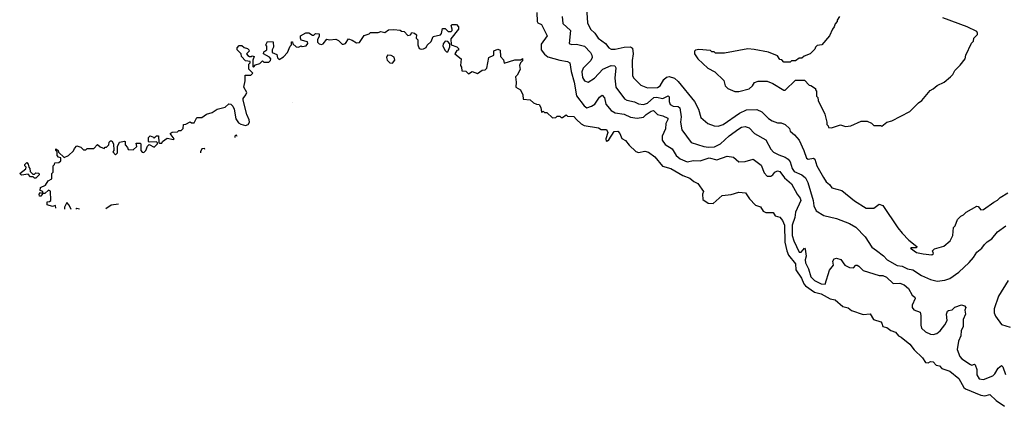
# Model space of a CAD drawing. Extents: x 2210602 to 2357277, y 510288 to 673808.
# Tile 174 of 256: x 2317330 to 2324978, y 517339 to 520339. Entities that reach past the tile are written whole.
import ezdxf

# ---------------------------------------------------------------- set-up
doc = ezdxf.new("R2010")
doc.units = 0

msp = doc.modelspace()

# ---------------------------------------------------------------- linework, layer by layer
at = {"layer": '0CON05XD'}
for points in [[(2321731.7, 520431.7), (2321741.2, 520315), (2321763.8, 520265), (2321796.7, 520235), (2321823.3, 520195), (2321880, 520155), (2321905, 520120), (2321925, 520111.2), (2321955, 520110), (2322025, 520125.6), (2322075, 520128.6), (2322088.7, 520118.7), (2322095.7, 520074.3), (2322086.6, 520023.4), (2322090, 519905), (2322101.2, 519885), (2322155, 519832), (2322205, 519810), (2322285, 519812.5), (2322303.8, 519825), (2322333.3, 519875), (2322355, 519893.8), (2322375, 519899.2), (2322415, 519885.8), (2322445, 519860), (2322570, 519705), (2322602.5, 519645), (2322620.7, 519580.7), (2322674.2, 519534.2), (2322725, 519515.8), (2322755, 519514.2), (2322793.8, 519525), (2322920, 519615), (2322975, 519640.5), (2323055, 519642.9), (2323093.6, 519623.6), (2323145, 519573.8), (2323175, 519553.3), (2323215, 519540), (2323245, 519540), (2323275, 519526.7), (2323308.8, 519495), (2323315, 519473.3), (2323347, 519447), (2323383.3, 519405), (2323421.2, 519325), (2323440, 519265), (2323455, 519257.5), (2323495, 519263.8), (2323505.8, 519255.8), (2323522, 519205), (2323574, 519115), (2323595, 519080), (2323619.7, 519059.7), (2323636.7, 519035), (2323715, 519014), (2323815, 518934), (2323905, 518878), (2323965, 518877.5), (2324005, 518906.7), (2324035, 518896.7), (2324150, 518725), (2324185, 518682.5), (2324235, 518627.5), (2324298.3, 518578.3), (2324295, 518570), (2324255, 518570), (2324250, 518565), (2324295, 518533.8), (2324348.3, 518521.7), (2324415, 518513.3), (2324427.5, 518525), (2324420, 518545), (2324435, 518560), (2324508.3, 518581.7), (2324555.9, 518624.1), (2324577.5, 518665), (2324583, 518727), (2324595, 518740), (2324615, 518790), (2324640, 518815), (2324660, 518825), (2324680, 518845), (2324765, 518892.5), (2324775, 518890), (2324795, 518862.5), (2324815, 518866.7), (2324895.9, 518924.1), (2324925, 518938), (2324945, 518960), (2325005, 518996.7)], [(2321346.2, 520395), (2321350, 520325), (2321354.2, 520314.2), (2321382.7, 520302.7), (2321425.7, 520215), (2321379.8, 520150.2), (2321380.6, 520105), (2321405, 520070.8), (2321432, 520052), (2321525.4, 520025.4), (2321585, 520016.2), (2321602.9, 520005), (2321613.5, 519936.5), (2321637.8, 519855), (2321655, 519748.8), (2321715, 519671.2), (2321736.1, 519656.1), (2321771.3, 519668.7), (2321796, 519685), (2321832.2, 519737.8), (2321855, 519752.5), (2321872.8, 519732.8), (2321883.5, 519685), (2321925, 519634.3), (2321955, 519617.8), (2322025, 519605.4), (2322075, 519581.8), (2322125, 519575.4), (2322175, 519582.1), (2322195, 519602.9), (2322235, 519630), (2322253.6, 519633.6), (2322284.3, 519604.3), (2322325, 519594), (2322363.3, 519575), (2322364, 519565), (2322348.1, 519535), (2322345, 519492.5), (2322320, 519435), (2322318.8, 519405), (2322342.1, 519372.1), (2322396.6, 519336.6), (2322430, 519285), (2322458.7, 519258.7), (2322515, 519236.7), (2322563.7, 519246.3), (2322616.3, 519243.7), (2322685, 519266.2), (2322745, 519250.6), (2322825, 519281.2), (2322875, 519273.3), (2322915, 519237.5), (2322965, 519240), (2323027.3, 519257.3), (2323089.3, 519209.3), (2323111.7, 519151.7), (2323135, 519123.8), (2323165, 519126.2), (2323180, 519135), (2323195, 519156.2), (2323215, 519166), (2323235, 519161.2), (2323270.9, 519110.9), (2323325.7, 519065), (2323368.6, 518985), (2323392.2, 518955), (2323396.4, 518936.4), (2323355.7, 518845), (2323350.8, 518805), (2323330, 518745), (2323330.4, 518665), (2323342.7, 518622.7), (2323385, 518536), (2323400, 518535), (2323424.5, 518565.5), (2323429.5, 518559.5), (2323438.4, 518505), (2323430.7, 518475), (2323432.1, 518452.1), (2323456, 518406), (2323475.7, 518345), (2323504, 518315), (2323555, 518289.2), (2323585, 518286.7), (2323620, 518395), (2323650, 518435), (2323646, 518465), (2323655, 518482.5), (2323675, 518487.5), (2323708.3, 518478.3), (2323740, 518435), (2323775, 518417.1), (2323805, 518412.5), (2323825, 518433.3), (2323835, 518433.3), (2323847.7, 518427.7), (2323882.4, 518392.4), (2324005, 518354.2), (2324035, 518353.8), (2324061.7, 518341.7), (2324115, 518293.3), (2324165, 518293.8), (2324199.3, 518280.7), (2324233.9, 518253.9), (2324261.7, 518201.7), (2324283.8, 518185), (2324286.2, 518175), (2324261.9, 518125), (2324262.5, 518105), (2324275, 518087.5), (2324325, 518070), (2324330, 518045), (2324328.3, 517968.3), (2324334.3, 517944.3), (2324365, 517916.2), (2324405, 517898.8), (2324425, 517896), (2324453.3, 517905), (2324478.8, 517925), (2324515, 517970), (2324534.2, 518005), (2324528, 518055), (2324535, 518076.7), (2324545, 518083.3), (2324573.6, 518086.4), (2324592.9, 518107.1), (2324645, 518126.7), (2324669.3, 518119.3), (2324677.5, 518105), (2324670, 518085), (2324675.7, 518055), (2324657.3, 518012.7), (2324657.8, 517955), (2324642.7, 517927.3), (2324638.9, 517885), (2324622.5, 517845), (2324610.6, 517780.6), (2324632.5, 517725), (2324647, 517707), (2324715, 517662.5), (2324725, 517659.2), (2324745, 517665.8), (2324751.7, 517661.7), (2324763.1, 517625), (2324765, 517582.5), (2324783.2, 517553.2), (2324815, 517548), (2324888.8, 517575), (2324905, 517591.2), (2324928.6, 517635), (2324955.9, 517655.9), (2324965.5, 517645.5), (2324985.7, 517585)], [(2321542.5, 520365), (2321548.8, 520308.8), (2321606.9, 520255), (2321597.5, 520155), (2321615, 520146.2), (2321655, 520148.9), (2321716.2, 520135), (2321764, 520085), (2321774.3, 520065), (2321776.9, 520045), (2321767.3, 520022.7), (2321707.1, 519962.9), (2321695.8, 519935), (2321701.7, 519891.7), (2321716.7, 519865), (2321745, 519853.8), (2321794.2, 519885.8), (2321859.2, 519955), (2321924.2, 519984.2), (2321951.4, 519981.4), (2321961.4, 519965), (2321951.4, 519885), (2321960, 519815), (2322026.7, 519725), (2322045, 519714.2), (2322105, 519702.9), (2322135, 519685.6), (2322175, 519682.5), (2322205, 519690.9), (2322255, 519734.8), (2322275, 519737.5), (2322325, 519728.2), (2322367.7, 519747.7), (2322375, 519740), (2322374.7, 519704.7), (2322382.5, 519682.5), (2322405, 519669.2), (2322445, 519665.7), (2322456.5, 519655), (2322467.9, 519585), (2322461.9, 519545), (2322472, 519485), (2322545, 519386.2), (2322644.4, 519354.4), (2322680.2, 519350.2), (2322726.9, 519353.1), (2322774.2, 519375), (2322840.7, 519439.3), (2322916.3, 519493.7), (2322935.6, 519504.4), (2322965, 519510), (2322995, 519500.8), (2323037.4, 519457.4), (2323125, 519407.8), (2323164.6, 519334.6), (2323185, 519310.8), (2323225, 519289.4), (2323275, 519273.5), (2323297.7, 519257.7), (2323315.3, 519235.3), (2323329.5, 519185), (2323345, 519160.6), (2323405, 519134.4), (2323432.5, 519112.5), (2323452.1, 519075), (2323492.5, 518935), (2323498, 518895), (2323515, 518856.7), (2323575, 518820), (2323675, 518796), (2323775, 518758), (2323825, 518728.8), (2323895.8, 518655), (2323949.4, 518575), (2323985, 518548.6), (2324037.9, 518507.9), (2324066.4, 518476.4), (2324145, 518431.9), (2324185.4, 518425.4), (2324226.7, 518405), (2324267.9, 518397.9), (2324335, 518354.3), (2324405, 518322), (2324455, 518311.2), (2324515, 518316.7), (2324555, 518331.2), (2324625, 518380), (2324705, 518456), (2324739.2, 518495), (2324764, 518535), (2324802.7, 518567.3), (2324823.3, 518595), (2324845, 518616.7), (2324881.7, 518638.3), (2324925.8, 518694.2), (2324990.3, 518739.7)], [(2323697.5, 520365), (2323680, 520335), (2323680, 520325), (2323663, 520307), (2323657, 520283), (2323643, 520267), (2323620, 520215), (2323560, 520145), (2323525, 520140), (2323510, 520125), (2323505, 520110), (2323470, 520075), (2323423, 520057), (2323405, 520040), (2323385, 520040), (2323355, 520020), (2323325, 520020), (2323315, 520010), (2323265, 520010), (2323248.3, 520028.3), (2323235, 520030), (2323215, 520060), (2323147, 520087), (2323035, 520107.5), (2322985, 520112.5), (2322805, 520080), (2322735, 520080), (2322725, 520090), (2322705, 520090), (2322695, 520100), (2322605, 520107.5), (2322578.3, 520101.7), (2322572.5, 520095), (2322572.5, 520075), (2322597.5, 520035), (2322673.6, 519963.6), (2322730, 519935)], [(2322730, 519935), (2322798.3, 519868.3), (2322810, 519825), (2322830, 519805), (2322885, 519783.3), (2322915, 519783.3), (2322995.9, 519804.1), (2323022.5, 519825), (2323037, 519853), (2323065, 519862.5), (2323135, 519862.5), (2323180, 519845), (2323265, 519793.3), (2323275, 519792.5), (2323355, 519870), (2323425, 519870), (2323461.7, 519831.7), (2323475, 519830), (2323510, 519805), (2323510, 519795), (2323520, 519785), (2323520, 519745), (2323530, 519735), (2323533, 519713), (2323582.5, 519605), (2323600, 519545), (2323600, 519525), (2323610, 519515), (2323611.7, 519501.7), (2323635, 519500), (2323705, 519522.5), (2323745, 519510), (2323785, 519516.7), (2323865, 519552.5), (2323911.7, 519551.7), (2323945, 519537.5), (2323965, 519517.5), (2324015, 519517.5), (2324025, 519512.5), (2324065, 519543.3), (2324105, 519553.3), (2324245, 519627.5), (2324310, 519695), (2324336.4, 519713.6), (2324400.7, 519789.3), (2324425, 519802.5), (2324455, 519830), (2324510, 519855), (2324560, 519895), (2324577, 519913), (2324592.5, 519945), (2324633.6, 519986.4), (2324672.5, 520035), (2324677.5, 520065), (2324723, 520157), (2324737, 520173), (2324740, 520195), (2324770, 520225), (2324770, 520235), (2324765, 520247.5), (2324690, 520285), (2324500, 520355)], [(2317609.5, 518877.7), (2317608.3, 518898.3), (2317585, 518890), (2317543, 518903), (2317542.5, 518925), (2317561.7, 518928.3), (2317572.5, 518937.5), (2317568.3, 519008.3), (2317555, 519017.5), (2317525, 518990), (2317510, 518990), (2317495, 518970), (2317485, 518970), (2317482.5, 518985), (2317491.7, 518998.3), (2317510, 518990), (2317510, 519005), (2317490, 519015), (2317491.7, 519038.3), (2317530, 519055), (2317551.7, 519088.3), (2317580, 519105), (2317580, 519145), (2317590, 519155), (2317590, 519205), (2317600, 519215), (2317601.7, 519228.3), (2317635, 519230), (2317650, 519245), (2317648.3, 519268.3), (2317631.7, 519271.7), (2317620, 519285), (2317620, 519315), (2317610, 519325), (2317611.7, 519338.3), (2317630, 519325), (2317631.7, 519311.7), (2317675, 519270), (2317710, 519285), (2317748.3, 519321.7), (2317755, 519340), (2317775, 519360), (2317805, 519350), (2317825, 519330), (2317845, 519330), (2317855, 519340), (2317905, 519340), (2317935, 519370), (2317955, 519352.5), (2317985, 519340), (2317995, 519350), (2318005, 519350), (2318021.7, 519368.3), (2318025, 519390), (2318035, 519400), (2318045, 519400), (2318057.5, 519375), (2318060, 519325), (2318053, 519313), (2318075, 519290), (2318090, 519305), (2318090, 519355), (2318105, 519390), (2318145, 519397.5), (2318150, 519395), (2318148.3, 519368.3), (2318167, 519347), (2318171.7, 519331.7), (2318211.7, 519328.3), (2318240, 519355), (2318235, 519380), (2318265, 519380), (2318270, 519375), (2318270, 519325), (2318281.7, 519311.7), (2318295, 519310), (2318310, 519325), (2318323, 519357), (2318335, 519370), (2318375, 519350), (2318400, 519375), (2318400, 519385), (2318391.7, 519391.7), (2318335, 519390), (2318330, 519395), (2318330, 519425), (2318343, 519437), (2318368.3, 519428.3), (2318375, 519420), (2318391.7, 519438.3), (2318408.3, 519438.3), (2318410, 519385), (2318415, 519380), (2318435, 519380), (2318440, 519395), (2318475, 519420), (2318525, 519410), (2318530, 519415), (2318500, 519455), (2318515, 519467.5), (2318555, 519470), (2318565, 519480), (2318585, 519480), (2318600, 519495), (2318603, 519527), (2318621.7, 519528.3), (2318655, 519547.5), (2318665, 519540), (2318685, 519540), (2318705, 519580), (2318745, 519580), (2318780, 519605), (2318825, 519620), (2318864.1, 519645.9), (2318925, 519660), (2318955, 519687.5), (2318970, 519685), (2318985, 519667.5), (2318995.6, 519645), (2319010, 519570), (2319029.6, 519539.6), (2319047.8, 519527.8), (2319085, 519518.6), (2319104.5, 519525.5), (2319114.4, 519545), (2319113.5, 519563.5), (2319095, 519603.3), (2319064.5, 519715), (2319065, 519727.5), (2319087.5, 519755), (2319093.3, 519775), (2319071.2, 519815), (2319082.5, 519865), (2319081.7, 519908.3), (2319125, 519910), (2319140, 519925), (2319110, 519955), (2319110, 519995), (2319120, 520005), (2319120, 520015), (2319085, 520020), (2319052.5, 520055), (2319050, 520075), (2319020, 520105), (2319018.3, 520121.7), (2319035, 520140), (2319055, 520140), (2319073, 520123), (2319100, 520115), (2319110, 520105), (2319112.5, 520095), (2319092.5, 520075), (2319100.7, 520060.7), (2319115, 520052.5), (2319127.5, 520052.5), (2319135, 520060), (2319150, 520055), (2319140, 520025), (2319140, 519975), (2319145, 519970), (2319161.7, 519988.3), (2319195, 520000), (2319215, 520020), (2319225, 520010), (2319265, 520010), (2319278.3, 520021.7), (2319280, 520035), (2319269.3, 520049.3), (2319222.5, 520075), (2319225, 520090), (2319250, 520105), (2319250, 520135), (2319242.5, 520145), (2319255, 520170), (2319298.3, 520168.3), (2319302.5, 520125), (2319290, 520105), (2319290, 520085), (2319328.3, 520068.3), (2319333, 520043), (2319345, 520030), (2319379.3, 520050.7), (2319410, 520085), (2319430, 520135), (2319440, 520145), (2319441.7, 520168.3), (2319448.3, 520168.3), (2319451.7, 520151.7), (2319478.3, 520128.3), (2319495, 520127.5), (2319515, 520137.5), (2319525, 520132.5), (2319555, 520137.5), (2319567.5, 520155), (2319566.4, 520166.4), (2319515, 520180), (2319510, 520195), (2319510, 520215), (2319553, 520237), (2319577, 520237), (2319605, 520220), (2319615, 520220), (2319628.3, 520231.7), (2319655, 520230), (2319655, 520210), (2319642.5, 520185), (2319642.5, 520165), (2319655, 520152.5), (2319675, 520147.5), (2319688.3, 520151.7), (2319715, 520187.5), (2319735, 520182.5), (2319785, 520187.5), (2319805, 520177.5), (2319835, 520150), (2319845, 520150), (2319860, 520155), (2319885, 520190), (2319911.7, 520181.7), (2319945, 520160), (2319968.8, 520161.2), (2320005, 520217.5), (2320045, 520230), (2320055, 520240), (2320115, 520240), (2320135, 520247.5), (2320165, 520240), (2320195, 520260), (2320235, 520262.5), (2320285, 520257.5), (2320295, 520250), (2320317, 520247), (2320345, 520217.5), (2320365, 520222.5), (2320375, 520240), (2320397.5, 520235), (2320411.7, 520221.7), (2320410, 520195), (2320422.5, 520182.5), (2320422.5, 520145), (2320432.5, 520115), (2320448.3, 520111.7)], [(2320448.3, 520111.7), (2320467.1, 520112.9), (2320486.4, 520123.6), (2320495, 520142.5), (2320525, 520170), (2320541.7, 520208.3), (2320598.3, 520221.7), (2320607, 520233), (2320615, 520270), (2320635, 520270), (2320658.3, 520248.3), (2320681.7, 520248.3), (2320690, 520255), (2320690, 520265), (2320680, 520295), (2320688.3, 520301.7), (2320721.7, 520301.7), (2320737.5, 520285), (2320737.5, 520265), (2320678.3, 520191.7), (2320680, 520145), (2320725, 520130), (2320737, 520117), (2320738.3, 520101.7), (2320725, 520100), (2320710, 520075), (2320760, 520035), (2320752.5, 519985), (2320761.7, 519971.7), (2320763.6, 519943.6), (2320795, 519940), (2320815, 519920), (2320845, 519937.5), (2320885, 519922.5), (2320923, 519947), (2320945, 519950), (2320957, 519963), (2320974.2, 520045.8), (2321012.5, 520065), (2321013.3, 520096.7), (2321045, 520110), (2321062.5, 520102.5), (2321063.3, 520055), (2321087, 520027), (2321093, 520003), (2321175, 520026.7), (2321221.7, 520028.3), (2321235, 520037.5), (2321235, 520020), (2321220, 520005), (2321212.5, 519985), (2321217, 519953), (2321195, 519910), (2321180, 519895), (2321186.7, 519855), (2321182.5, 519815), (2321220, 519795), (2321237, 519757), (2321241.7, 519721.7), (2321295, 519717.5), (2321320, 519695), (2321343, 519683), (2321365, 519680), (2321377, 519657), (2321381.7, 519621.7), (2321395, 519630), (2321405, 519620), (2321425, 519620), (2321468.3, 519578.3), (2321495, 519580), (2321505, 519590), (2321525, 519590), (2321535, 519580), (2321545, 519580), (2321575, 519600), (2321585, 519590), (2321635, 519587.5), (2321655, 519564), (2321690, 519530), (2321715, 519518.9), (2321825, 519500), (2321847, 519487), (2321888.3, 519488.3), (2321898, 519465), (2321882.9, 519415), (2321885, 519397.5), (2321895, 519398), (2321905, 519407.5), (2321947.6, 519472.4), (2321975, 519474.4), (2321990.6, 519455), (2322006.7, 519416.7), (2322035, 519402.5), (2322062.5, 519365), (2322115, 519317.5), (2322135, 519310), (2322185, 519318.8), (2322215, 519312), (2322262, 519275), (2322323.1, 519203.1), (2322388, 519185), (2322480.5, 519130.5), (2322535, 519110.8), (2322565, 519082.5), (2322597.5, 519067.5), (2322640, 519005), (2322633.8, 518986.2), (2322636, 518945), (2322677.5, 518915), (2322715, 518914.2), (2322785, 518976.2), (2322855, 518982.5), (2322915, 519002), (2322966.1, 518996.1), (2322999.1, 518949.1), (2323045, 518898.8), (2323085, 518886.7), (2323105, 518853.8), (2323125, 518842), (2323182.5, 518842.5), (2323198.3, 518818.3), (2323235, 518806.2), (2323255, 518781.2), (2323269.7, 518745), (2323273.7, 518613.7), (2323287.2, 518545), (2323302.1, 518512.1), (2323355.8, 518445), (2323358.9, 518398.9), (2323402.5, 518332.5), (2323420.1, 518290.1), (2323434.4, 518274.4), (2323504.4, 518224.4), (2323555, 518210.8), (2323625, 518173.3), (2323665, 518166), (2323723.4, 518113.4), (2323764.3, 518104.3), (2323791.3, 518081.3), (2323882.3, 518052.3), (2323936.1, 518056.1), (2323961.7, 518011.7), (2324017.5, 517995), (2324026.7, 517985), (2324035, 517957.5), (2324065, 517950), (2324095, 517926), (2324132.5, 517915), (2324156.1, 517886.1), (2324176, 517876), (2324245, 517820), (2324278, 517778), (2324342.5, 517715), (2324365, 517680), (2324385, 517677.5), (2324405, 517686.2), (2324425, 517683.3), (2324449.3, 517659.3), (2324475, 517653.3), (2324493.4, 517633.4), (2324555, 517610.9), (2324623.1, 517555), (2324663.8, 517485), (2324675.7, 517475.7), (2324795.8, 517424.2), (2324825, 517421.4), (2324865, 517430), (2324915, 517384.2), (2324979.1, 517339.1)], [(2320655, 520090), (2320671.7, 520128.3), (2320671.7, 520151.7), (2320655, 520170), (2320635, 520172.5), (2320618.3, 520151.7), (2320617.5, 520135), (2320635, 520100), (2320645, 520090), (2320655, 520090)], [(2320225, 520001.2), (2320242.5, 520025), (2320238.9, 520048.9), (2320215, 520062.5), (2320186.4, 520063.6), (2320178.8, 520045), (2320184.3, 520024.3), (2320205, 520003.8), (2320225, 520001.2)], [(2319446.5, 519699.6), (2319445.1, 519699.4)], [(2319020.3, 519433.9), (2319015, 519442.5), (2319005, 519440), (2319000, 519435), (2319000.6, 519426)], [(2318767.8, 519330.8), (2318765, 519340), (2318743.6, 519336.4), (2318733.3, 519315), (2318734.2, 519307.3)], [(2317455, 519110), (2317445, 519110), (2317435, 519120), (2317415, 519120), (2317395, 519140), (2317345, 519132.5), (2317330, 519145), (2317378.3, 519181.7), (2317380, 519195), (2317370, 519205), (2317370, 519215), (2317385, 519230), (2317397, 519217), (2317400, 519195), (2317410, 519185), (2317411.7, 519161.7), (2317431.7, 519141.7), (2317445, 519140), (2317455, 519150), (2317478.3, 519148.3), (2317480, 519135), (2317455, 519110)], [(2317729.4, 518866.3), (2317715, 518900), (2317695, 518920), (2317677.5, 518885), (2317678, 518869.9)], [(2318097, 518907.3), (2318040.7, 518899.3), (2317998.3, 518872.3)], [(2317795, 518869.5), (2317775, 518873.3), (2317767.3, 518868.2)], [(2325007.5, 518315), (2324932, 518195), (2324900, 518095), (2324900, 518065), (2324909.3, 518039.3), (2324956.7, 517975), (2325024.1, 517954.1)]]:
    msp.add_lwpolyline(points, dxfattribs=at)

doc.saveas('drawing.dxf')
